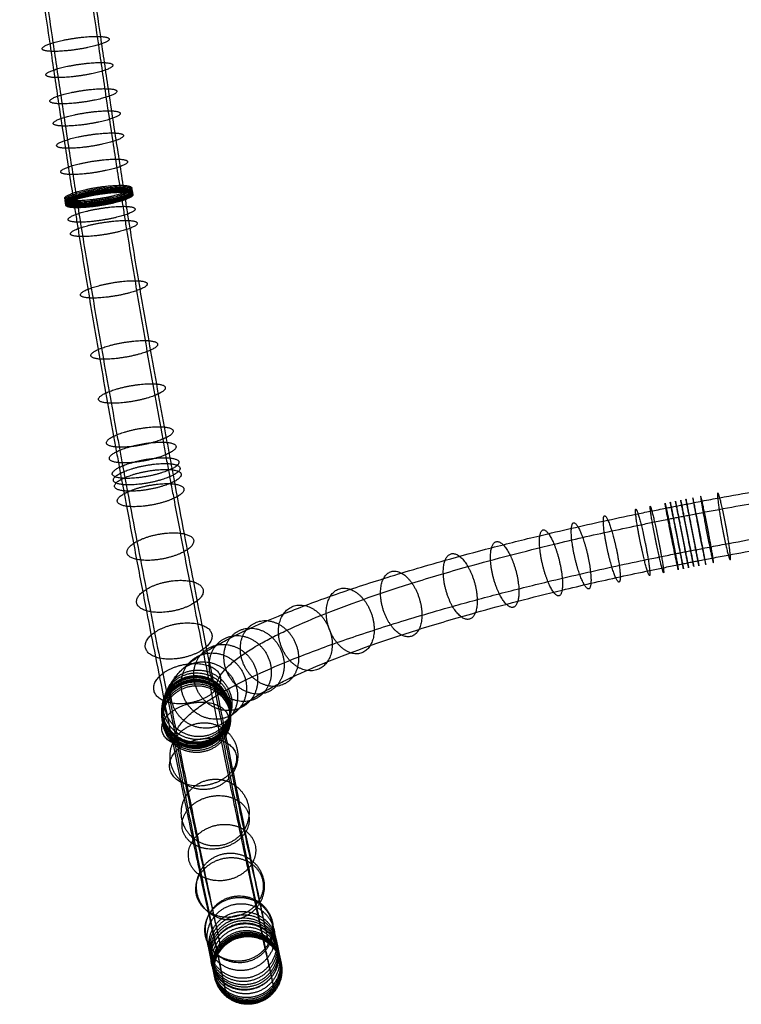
# Model space of a CAD drawing. Header units: millimetres. Extents: x -903 to 890, y -356 to 571.
# Tile 1 of 256: x -893 to -808, y -356 to -240. Entities that reach past the tile are written whole.
import ezdxf

# ---------------------------------------------------------------- set-up
doc = ezdxf.new("R2010")
doc.units = ezdxf.units.MM
doc.layers.add('Calque 03', color=7, linetype='Continuous', true_color=0x000000)

msp = doc.modelspace()

# ---------------------------------------------------------------- linework, layer by layer
at = {"layer": 'Calque 03'}
for points, knots in [([(-887.32, -215.9, 404.61), (-887.27, -216.32, 404.69), (-887.16, -217.16, 404.83), (-886.93, -218.84, 405.12), (-886.54, -221.75, 405.63), (-885.97, -225.91, 406.35), (-885.25, -231.12, 407.25), (-884.48, -236.57, 408.2), (-883.78, -241.39, 409.04), (-883.2, -245.34, 409.73), (-882.9, -247.4, 410.09), (-882.74, -248.43, 410.27)], [0, 0, 0, 0, 1.289806, 2.579611, 5.159222, 10.257115, 15.355009, 21.199074, 27.043139, 30.212182, 33.381225, 33.381225, 33.381225, 33.381225]), ([(-892.93, -216.58, 404.98), (-892.87, -217.01, 405.06), (-892.76, -217.84, 405.2), (-892.54, -219.53, 405.49), (-892.14, -222.45, 406), (-891.57, -226.61, 406.72), (-890.85, -231.84, 407.63), (-890.07, -237.3, 408.58), (-889.38, -242.14, 409.42), (-888.79, -246.1, 410.12), (-888.49, -248.16, 410.48), (-888.33, -249.19, 410.66)], [0, 0, 0, 0, 1.289806, 2.579611, 5.159222, 10.257115, 15.355009, 21.199074, 27.043139, 30.212182, 33.381225, 33.381225, 33.381225, 33.381225]), ([(-887.57, -216.9, 399.05), (-887.51, -217.31, 399.12), (-887.4, -218.16, 399.27), (-887.18, -219.84, 399.56), (-886.79, -222.75, 400.06), (-886.22, -226.91, 400.78), (-885.49, -232.12, 401.69), (-884.72, -237.57, 402.64), (-884.02, -242.4, 403.48), (-883.44, -246.35, 404.17), (-883.14, -248.41, 404.53), (-882.99, -249.44, 404.71)], [0, 0, 0, 0, 1.289806, 2.579611, 5.159222, 10.257115, 15.355009, 21.199074, 27.043139, 30.212182, 33.381225, 33.381225, 33.381225, 33.381225]), ([(-893.17, -217.58, 399.42), (-893.12, -218, 399.49), (-893.01, -218.84, 399.64), (-892.78, -220.52, 399.93), (-892.39, -223.45, 400.44), (-891.82, -227.61, 401.16), (-891.09, -232.84, 402.07), (-890.32, -238.31, 403.02), (-889.62, -243.14, 403.86), (-889.04, -247.11, 404.56), (-888.73, -249.17, 404.92), (-888.58, -250.2, 405.1)], [0, 0, 0, 0, 1.289806, 2.579611, 5.159222, 10.257115, 15.355009, 21.199074, 27.043139, 30.212182, 33.381225, 33.381225, 33.381225, 33.381225]), ([(-880.86, -260.65, 412.4), (-880.77, -261.2, 412.5), (-880.6, -262.31, 412.7), (-880.04, -265.8, 413.33), (-879.17, -271.09, 414.37), (-878.07, -277.52, 415.76), (-877.05, -283.26, 417.11), (-876.33, -287.26, 418.11), (-875.79, -290.16, 418.86), (-875.57, -291.37, 419.19), (-875.45, -292, 419.35)], [0, 0, 0, 0, 1.731226, 3.462452, 10.870985, 18.279518, 23.647479, 29.015439, 30.941025, 32.866611, 32.866611, 32.866611, 32.866611]), ([(-886.69, -262.47, 407.23), (-886.6, -263.04, 407.33), (-886.42, -264.17, 407.53), (-885.85, -267.72, 408.18), (-884.96, -273.12, 409.24), (-883.84, -279.67, 410.65), (-882.81, -285.53, 412.03), (-882.07, -289.6, 413.05), (-881.52, -292.55, 413.82), (-881.29, -293.78, 414.15), (-881.18, -294.38, 414.3)], [0, 0, 0, 0, 1.731226, 3.462452, 10.870985, 18.279518, 23.647479, 29.015439, 30.941025, 32.866611, 32.866611, 32.866611, 32.866611]), ([(-886.44, -261.46, 412.79), (-886.36, -262.02, 412.89), (-886.18, -263.13, 413.09), (-885.62, -266.63, 413.73), (-884.75, -271.95, 414.77), (-883.64, -278.39, 416.16), (-882.62, -284.16, 417.52), (-881.9, -288.17, 418.52), (-881.36, -291.08, 419.28), (-881.13, -292.3, 419.61), (-881.02, -292.92, 419.77)], [0, 0, 0, 0, 1.731226, 3.462452, 10.870985, 18.279518, 23.647479, 29.015439, 30.941025, 32.866611, 32.866611, 32.866611, 32.866611]), ([(-881.1, -261.65, 406.84), (-881.01, -262.22, 406.94), (-880.84, -263.35, 407.14), (-880.27, -266.89, 407.79), (-879.38, -272.27, 408.84), (-878.27, -278.79, 410.25), (-877.24, -284.63, 411.62), (-876.5, -288.68, 412.64), (-875.96, -291.63, 413.41), (-875.73, -292.85, 413.73), (-875.62, -293.46, 413.89)], [0, 0, 0, 0, 1.731226, 3.462452, 10.870985, 18.279518, 23.647479, 29.015439, 30.941025, 32.866611, 32.866611, 32.866611, 32.866611]), ([(-875.45, -292, 419.35), (-875.41, -292.23, 419.41), (-875.32, -292.69, 419.54), (-875.13, -293.73, 419.83), (-874.61, -296.51, 420.65), (-873.77, -300.98, 422.24), (-872.7, -306.53, 424.75), (-871.68, -311.75, 427.62), (-870.71, -316.62, 430.82), (-869.77, -321.24, 434.37), (-868.66, -326.68, 439.26), (-867.64, -331.59, 444.7), (-866.64, -336.27, 451.12), (-865.7, -340.64, 458.35), (-864.77, -344.89, 467.87), (-864.07, -348.05, 479.23), (-863.79, -349.27, 488.98), (-863.76, -349.37, 495.39), (-863.78, -349.27, 498.42), (-863.79, -349.19, 499.97), (-863.82, -349.08, 501.47), (-863.84, -348.95, 502.94), (-863.88, -348.79, 504.41), (-863.93, -348.53, 506.33), (-864.01, -348.18, 508.7), (-864.09, -347.76, 511.12), (-864.17, -347.4, 513.16), (-864.24, -347.07, 515.01), (-864.31, -346.72, 517.04), (-864.37, -346.47, 518.51), (-864.39, -346.34, 519.25)], [0, 0, 0, 0, 0.763662, 1.527324, 3.381064, 9.924282, 16.467501, 22.570498, 28.673496, 34.779646, 40.885797, 51.590953, 57.687621, 65.70449, 77.879912, 90.045113, 102.18148, 108.251578, 109.896926, 111.542275, 113.060307, 114.578339, 116.120422, 117.662505, 120.559846, 123.457187, 125.131672, 126.806157, 129.053063, 131.299968, 131.299968, 131.299968, 131.299968]), ([(-814.44, -297.43, 737.95), (-814.18, -297.38, 737.95), (-813.57, -297.26, 737.95), (-812.28, -297.01, 737.93), (-809.81, -296.54, 737.82), (-804.62, -295.61, 737.32), (-796.42, -294.29, 735.6), (-786.37, -292.99, 731.64), (-776.52, -292.1, 725.49), (-767.75, -291.74, 717.5), (-761.82, -291.91, 709.65), (-758.7, -292.24, 704.1), (-757.5, -292.42, 701.66), (-756.97, -292.51, 700.55), (-756.5, -292.59, 699.5), (-756.19, -292.66, 698.77), (-755.98, -292.7, 698.26), (-755.84, -292.73, 697.92), (-755.75, -292.76, 697.69), (-755.68, -292.77, 697.51), (-755.65, -292.78, 697.42)], [0, 0, 0, 0, 0.82223, 1.763273, 3.795205, 8.055084, 16.966665, 28.074537, 39.183334, 50.296599, 62.045676, 67.342389, 68.609587, 69.876784, 70.894765, 71.912747, 72.194113, 72.47548, 72.756847, 73.038214, 73.038214, 73.038214, 73.038214]), ([(-881.02, -292.92, 419.77), (-880.98, -293.15, 419.83), (-880.89, -293.61, 419.95), (-880.7, -294.65, 420.24), (-880.18, -297.42, 421.07), (-879.34, -301.87, 422.65), (-878.27, -307.41, 425.15), (-877.25, -312.62, 428.02), (-876.29, -317.47, 431.2), (-875.36, -322.08, 434.74), (-874.25, -327.49, 439.61), (-873.23, -332.38, 445.03), (-872.24, -337.04, 451.41), (-871.31, -341.38, 458.6), (-870.38, -345.6, 468.06), (-869.68, -348.74, 479.34), (-869.41, -349.95, 489.03), (-869.38, -350.05, 495.39), (-869.39, -349.95, 498.4), (-869.41, -349.87, 499.94), (-869.43, -349.77, 501.44), (-869.46, -349.63, 502.89), (-869.49, -349.47, 504.35), (-869.54, -349.22, 506.26), (-869.62, -348.86, 508.62), (-869.71, -348.45, 511.03), (-869.79, -348.08, 513.07), (-869.85, -347.76, 514.92), (-869.93, -347.41, 516.95), (-869.98, -347.16, 518.43), (-870.01, -347.03, 519.16)], [0, 0, 0, 0, 0.763662, 1.527324, 3.381064, 9.924282, 16.467501, 22.570498, 28.673496, 34.779646, 40.885797, 51.590953, 57.687621, 65.70449, 77.879912, 90.045113, 102.18148, 108.251578, 109.896926, 111.542275, 113.060307, 114.578339, 116.120422, 117.662505, 120.559846, 123.457187, 125.131672, 126.806157, 129.053063, 131.299968, 131.299968, 131.299968, 131.299968]), ([(-875.62, -293.46, 413.89), (-875.57, -293.71, 413.96), (-875.48, -294.22, 414.09), (-875.27, -295.32, 414.4), (-874.71, -298.31, 415.29), (-873.81, -303.1, 416.99), (-872.66, -309.06, 419.68), (-871.57, -314.65, 422.76), (-870.53, -319.88, 426.19), (-869.53, -324.83, 430), (-868.33, -330.66, 435.24), (-867.23, -335.93, 441.08), (-866.17, -340.95, 447.96), (-865.16, -345.63, 455.71), (-864.17, -350.19, 465.92), (-863.41, -353.58, 478.09), (-863.11, -354.88, 488.54), (-863.08, -354.98, 495.42), (-863.1, -354.88, 498.65), (-863.12, -354.8, 500.31), (-863.14, -354.68, 501.93), (-863.17, -354.54, 503.52), (-863.21, -354.36, 505.11), (-863.26, -354.09, 507.15), (-863.34, -353.72, 509.62), (-863.43, -353.29, 512.12), (-863.51, -352.92, 514.17), (-863.58, -352.6, 515.99), (-863.65, -352.26, 518.01), (-863.7, -352, 519.49), (-863.73, -351.88, 520.23)], [0, 0, 0, 0, 0.763662, 1.527324, 3.381064, 9.924282, 16.467501, 22.570498, 28.673496, 34.779646, 40.885797, 51.590953, 57.687621, 65.70449, 77.879912, 90.045113, 102.18148, 108.251578, 109.896926, 111.542275, 113.060307, 114.578339, 116.120422, 117.662505, 120.559846, 123.457187, 125.131672, 126.806157, 129.053063, 131.299968, 131.299968, 131.299968, 131.299968]), ([(-814.19, -298.74, 732.45), (-813.91, -298.68, 732.46), (-813.38, -298.58, 732.45), (-812.19, -298.35, 732.43), (-809.95, -297.93, 732.34), (-805.23, -297.08, 731.89), (-797.79, -295.89, 730.32), (-788.66, -294.71, 726.72), (-779.7, -293.9, 721.13), (-771.73, -293.57, 713.86), (-766.32, -293.72, 706.71), (-763.49, -294.02, 701.66), (-762.39, -294.19, 699.44), (-761.91, -294.26, 698.42), (-761.49, -294.34, 697.47), (-761.2, -294.4, 696.79), (-761.01, -294.44, 696.34), (-760.92, -294.46, 696.12), (-760.81, -294.49, 695.84), (-760.74, -294.51, 695.67), (-760.71, -294.52, 695.59)], [0, 0, 0, 0, 0.82223, 1.763273, 3.795205, 8.055084, 16.966665, 28.074537, 39.183334, 50.296599, 62.045676, 67.342389, 68.609587, 69.876784, 70.894765, 71.912747, 72.194113, 72.47548, 72.756847, 73.038214, 73.038214, 73.038214, 73.038214]), ([(-881.18, -294.38, 414.3), (-881.14, -294.63, 414.37), (-881.04, -295.14, 414.51), (-880.84, -296.24, 414.82), (-880.28, -299.22, 415.7), (-879.38, -304, 417.4), (-878.24, -309.94, 420.08), (-877.14, -315.52, 423.16), (-876.11, -320.73, 426.57), (-875.11, -325.66, 430.37), (-873.92, -331.47, 435.59), (-872.83, -336.71, 441.4), (-871.77, -341.71, 448.25), (-870.77, -346.36, 455.96), (-869.78, -350.9, 466.11), (-869.03, -354.26, 478.21), (-868.73, -355.56, 488.59), (-868.7, -355.66, 495.42), (-868.71, -355.56, 498.64), (-868.73, -355.48, 500.28), (-868.75, -355.36, 501.89), (-868.78, -355.22, 503.47), (-868.82, -355.04, 505.05), (-868.88, -354.78, 507.08), (-868.95, -354.4, 509.54), (-869.05, -353.98, 512.03), (-869.12, -353.61, 514.08), (-869.19, -353.29, 515.9), (-869.26, -352.95, 517.92), (-869.32, -352.69, 519.4), (-869.34, -352.56, 520.14)], [0, 0, 0, 0, 0.763662, 1.527324, 3.381064, 9.924282, 16.467501, 22.570498, 28.673496, 34.779646, 40.885797, 51.590953, 57.687621, 65.70449, 77.879912, 90.045113, 102.18148, 108.251578, 109.896926, 111.542275, 113.060307, 114.578339, 116.120422, 117.662505, 120.559846, 123.457187, 125.131672, 126.806157, 129.053063, 131.299968, 131.299968, 131.299968, 131.299968]), ([(-813.39, -302.82, 739.29), (-813.13, -302.77, 739.29), (-812.51, -302.65, 739.29), (-811.21, -302.4, 739.26), (-808.72, -301.93, 739.16), (-803.5, -300.99, 738.66), (-795.24, -299.67, 736.92), (-785.12, -298.36, 732.94), (-775.2, -297.46, 726.74), (-766.38, -297.1, 718.69), (-760.41, -297.27, 710.8), (-757.27, -297.6, 705.21), (-756.06, -297.78, 702.76), (-755.53, -297.87, 701.64), (-755.06, -297.95, 700.59), (-754.75, -298.02, 699.85), (-754.53, -298.06, 699.33), (-754.41, -298.09, 699.03), (-754.32, -298.12, 698.79), (-754.25, -298.13, 698.61), (-754.21, -298.14, 698.52)], [0, 0, 0, 0, 0.82223, 1.763273, 3.795205, 8.055084, 16.966665, 28.074537, 39.183334, 50.296599, 62.045676, 67.342389, 68.609587, 69.876784, 70.894765, 71.912747, 72.194113, 72.47548, 72.756847, 73.038214, 73.038214, 73.038214, 73.038214]), ([(-875.53, -319.92, 676.06), (-875.53, -319.9, 676.22), (-875.55, -319.83, 676.61), (-875.55, -319.74, 677.11), (-875.56, -319.67, 677.53), (-875.56, -319.56, 678.16), (-875.55, -319.44, 678.79), (-875.53, -319.32, 679.46), (-875.52, -319.24, 679.92), (-875.48, -319.07, 680.88), (-875.4, -318.81, 682.29), (-875.14, -318.25, 685.26), (-874.56, -317.45, 689.32), (-873.41, -316.38, 694.25), (-871.92, -315.29, 698.94), (-870.23, -314.25, 703.08), (-868.4, -313.26, 706.79), (-865.86, -312.02, 711.2), (-862.08, -310.37, 716.52), (-856.65, -308.32, 722.34), (-850.25, -306.19, 727.54), (-843.78, -304.27, 731.41), (-837.53, -302.58, 734.17), (-832.51, -301.33, 735.8), (-828.08, -300.29, 736.84), (-824.3, -299.44, 737.47), (-821.18, -298.78, 737.78), (-818.71, -298.27, 737.91), (-817.32, -298, 737.95), (-816.28, -297.79, 737.95), (-815.67, -297.67, 737.95), (-815.06, -297.55, 737.95), (-814.65, -297.47, 737.95), (-814.44, -297.43, 737.95)], [0, 0, 0, 0, 0.529059, 1.058118, 1.413668, 1.769219, 2.861516, 3.22766, 3.72249, 4.21732, 6.034078, 7.850836, 12.942971, 18.035107, 22.734526, 27.433945, 31.202093, 34.97024, 42.506535, 50.524062, 58.541588, 66.924187, 72.828874, 78.733562, 82.486434, 86.239306, 89.990499, 91.701804, 93.481198, 94.104562, 94.727926, 95.351289, 95.974653, 95.974653, 95.974653, 95.974653]), ([(-869.91, -319.24, 676.13), (-869.92, -319.21, 676.33), (-869.93, -319.15, 676.63), (-869.93, -319.08, 677.04), (-869.94, -319.01, 677.44), (-869.94, -318.91, 678), (-869.93, -318.81, 678.56), (-869.92, -318.7, 679.2), (-869.9, -318.62, 679.62), (-869.87, -318.47, 680.5), (-869.8, -318.23, 681.78), (-869.56, -317.72, 684.49), (-869.03, -316.99, 688.18), (-867.98, -316.01, 692.68), (-866.62, -315.02, 696.96), (-865.09, -314.08, 700.72), (-863.42, -313.17, 704.1), (-861.1, -312.04, 708.13), (-857.66, -310.54, 712.97), (-852.72, -308.68, 718.27), (-846.9, -306.74, 722.99), (-841.02, -304.99, 726.51), (-835.34, -303.46, 729.02), (-830.78, -302.32, 730.5), (-826.75, -301.37, 731.44), (-823.32, -300.6, 732.01), (-820.48, -300, 732.3), (-818.25, -299.54, 732.42), (-816.96, -299.29, 732.45), (-816.04, -299.1, 732.46), (-815.42, -298.98, 732.46), (-814.81, -298.86, 732.46), (-814.39, -298.78, 732.45), (-814.19, -298.74, 732.45)], [0, 0, 0, 0, 0.529059, 1.058118, 1.413668, 1.769219, 2.861516, 3.22766, 3.72249, 4.21732, 6.034078, 7.850836, 12.942971, 18.035107, 22.734526, 27.433945, 31.202093, 34.97024, 42.506535, 50.524062, 58.541588, 66.924187, 72.828874, 78.733562, 82.486434, 86.239306, 89.990499, 91.701804, 93.481198, 94.104562, 94.727926, 95.351289, 95.974653, 95.974653, 95.974653, 95.974653]), ([(-813.14, -304.13, 733.79), (-812.86, -304.08, 733.79), (-812.32, -303.97, 733.79), (-811.12, -303.74, 733.77), (-808.86, -303.32, 733.67), (-804.11, -302.46, 733.22), (-796.62, -301.26, 731.64), (-787.41, -300.07, 728.02), (-778.39, -299.26, 722.38), (-770.36, -298.92, 715.06), (-764.92, -299.08, 707.86), (-762.06, -299.38, 702.77), (-760.95, -299.55, 700.54), (-760.47, -299.63, 699.51), (-760.05, -299.7, 698.56), (-759.75, -299.76, 697.87), (-759.56, -299.8, 697.42), (-759.49, -299.82, 697.23), (-759.38, -299.85, 696.94), (-759.31, -299.87, 696.77), (-759.28, -299.88, 696.69)], [0, 0, 0, 0, 0.82223, 1.763273, 3.795205, 8.055084, 16.966665, 28.074537, 39.183334, 50.296599, 62.045676, 67.342389, 68.609587, 69.876784, 70.894765, 71.912747, 72.194113, 72.47548, 72.756847, 73.038214, 73.038214, 73.038214, 73.038214]), ([(-874.86, -325.46, 677.04), (-874.87, -325.43, 677.19), (-874.88, -325.36, 677.59), (-874.89, -325.27, 678.1), (-874.89, -325.2, 678.52), (-874.89, -325.09, 679.14), (-874.88, -324.97, 679.78), (-874.87, -324.86, 680.41), (-874.85, -324.78, 680.89), (-874.82, -324.6, 681.85), (-874.74, -324.35, 683.27), (-874.48, -323.78, 686.26), (-873.89, -322.97, 690.34), (-872.74, -321.9, 695.31), (-871.23, -320.8, 700.02), (-869.54, -319.76, 704.18), (-867.69, -318.76, 707.92), (-865.14, -317.51, 712.36), (-861.33, -315.85, 717.72), (-855.87, -313.79, 723.57), (-849.42, -311.64, 728.8), (-842.91, -309.71, 732.7), (-836.62, -308.01, 735.48), (-831.57, -306.75, 737.12), (-827.1, -305.7, 738.17), (-823.3, -304.85, 738.8), (-820.16, -304.18, 739.12), (-817.67, -303.67, 739.25), (-816.27, -303.39, 739.29), (-815.21, -303.18, 739.29), (-814.61, -303.06, 739.29), (-814, -302.94, 739.29), (-813.59, -302.86, 739.29), (-813.39, -302.82, 739.29)], [0, 0, 0, 0, 0.529059, 1.058118, 1.413668, 1.769219, 2.861516, 3.22766, 3.72249, 4.21732, 6.034078, 7.850836, 12.942971, 18.035107, 22.734526, 27.433945, 31.202093, 34.97024, 42.506535, 50.524062, 58.541588, 66.924187, 72.828874, 78.733562, 82.486434, 86.239306, 89.990499, 91.701804, 93.481198, 94.104562, 94.727926, 95.351289, 95.974653, 95.974653, 95.974653, 95.974653]), ([(-869.25, -324.77, 677.11), (-869.26, -324.74, 677.31), (-869.27, -324.69, 677.61), (-869.27, -324.61, 678.04), (-869.28, -324.54, 678.43), (-869.28, -324.44, 678.98), (-869.27, -324.34, 679.55), (-869.25, -324.23, 680.15), (-869.24, -324.16, 680.58), (-869.21, -324, 681.46), (-869.13, -323.76, 682.76), (-868.9, -323.25, 685.48), (-868.36, -322.51, 689.2), (-867.31, -321.53, 693.74), (-865.94, -320.53, 698.04), (-864.39, -319.58, 701.83), (-862.71, -318.67, 705.24), (-860.38, -317.53, 709.29), (-856.91, -316.02, 714.17), (-851.94, -314.14, 719.5), (-846.07, -312.19, 724.26), (-840.15, -310.43, 727.81), (-834.43, -308.89, 730.33), (-829.83, -307.74, 731.82), (-825.78, -306.78, 732.77), (-822.32, -306.01, 733.35), (-819.46, -305.4, 733.64), (-817.21, -304.94, 733.75), (-815.91, -304.68, 733.79), (-814.97, -304.49, 733.79), (-814.35, -304.37, 733.79), (-813.74, -304.25, 733.79), (-813.34, -304.17, 733.79), (-813.14, -304.13, 733.79)], [0, 0, 0, 0, 0.529059, 1.058118, 1.413668, 1.769219, 2.861516, 3.22766, 3.72249, 4.21732, 6.034078, 7.850836, 12.942971, 18.035107, 22.734526, 27.433945, 31.202093, 34.97024, 42.506535, 50.524062, 58.541588, 66.924187, 72.828874, 78.733562, 82.486434, 86.239306, 89.990499, 91.701804, 93.481198, 94.104562, 94.727926, 95.351289, 95.974653, 95.974653, 95.974653, 95.974653]), ([(-870.4, -345.19, 529.8), (-870.75, -343.51, 539.55), (-871.71, -338.92, 566.14), (-873.11, -332.11, 605.59), (-874.43, -325.52, 643.71), (-875.15, -321.84, 664.98), (-875.44, -320.38, 673.41)], [0, 0, 0, 0, 29.70297, 81.009002, 120.163565, 145.816721, 145.816721, 145.816721, 145.816721]), ([(-864.78, -344.51, 529.88), (-865.14, -342.82, 539.63), (-866.1, -338.23, 566.22), (-867.49, -331.42, 605.67), (-868.81, -324.84, 643.78), (-869.54, -321.16, 665.06), (-869.82, -319.7, 673.48)], [0, 0, 0, 0, 29.70297, 81.009002, 120.163565, 145.816721, 145.816721, 145.816721, 145.816721]), ([(-864.12, -350.04, 530.86), (-864.47, -348.36, 540.61), (-865.43, -343.76, 567.2), (-866.83, -336.96, 606.65), (-868.15, -330.37, 644.76), (-868.87, -326.69, 666.04), (-869.16, -325.23, 674.46)], [0, 0, 0, 0, 29.70297, 81.009002, 120.163565, 145.816721, 145.816721, 145.816721, 145.816721]), ([(-869.73, -350.73, 530.78), (-870.09, -349.04, 540.53), (-871.05, -344.45, 567.12), (-872.44, -337.64, 606.57), (-873.76, -331.06, 644.69), (-874.49, -327.37, 665.96), (-874.77, -325.92, 674.39)], [0, 0, 0, 0, 29.70297, 81.009002, 120.163565, 145.816721, 145.816721, 145.816721, 145.816721])]:
    msp.add_open_spline(points, degree=3, knots=knots, dxfattribs=at)
for points in [[(-889.25, -243.01, 409.58), (-892.17, -243.89, 406.99), (-889.49, -244.02, 404.02), (-886.82, -244.14, 401.04), (-883.9, -243.26, 403.63), (-880.98, -242.39, 406.22), (-883.65, -242.26, 409.2), (-886.33, -242.13, 412.17), (-889.25, -243.01, 409.58)], [(-888.79, -246.1, 410.12), (-891.71, -246.98, 407.53), (-889.04, -247.11, 404.56), (-886.36, -247.23, 401.58), (-883.44, -246.35, 404.17), (-880.53, -245.47, 406.76), (-883.2, -245.34, 409.73), (-885.87, -245.22, 412.71), (-888.79, -246.1, 410.12)], [(-888.33, -249.19, 410.66), (-891.25, -250.08, 408.07), (-888.58, -250.2, 405.1), (-885.9, -250.33, 402.13), (-882.99, -249.44, 404.71), (-880.07, -248.55, 407.3), (-882.74, -248.43, 410.27), (-885.42, -248.3, 413.25), (-888.33, -249.19, 410.66)], [(-887.94, -251.82, 411.12), (-890.85, -252.72, 408.53), (-888.18, -252.83, 405.56), (-885.51, -252.94, 402.58), (-882.59, -252.04, 405.17), (-879.68, -251.15, 407.76), (-882.35, -251.04, 410.73), (-885.02, -250.93, 413.71), (-887.94, -251.82, 411.12)], [(-887.54, -254.44, 411.57), (-890.45, -255.34, 408.99), (-887.78, -255.45, 406.01), (-885.11, -255.56, 403.04), (-882.19, -254.66, 405.62), (-879.28, -253.76, 408.21), (-881.95, -253.65, 411.19), (-884.62, -253.54, 414.16), (-887.54, -254.44, 411.57)], [(-887.06, -257.54, 412.11), (-889.97, -258.45, 409.53), (-887.3, -258.55, 406.55), (-884.63, -258.65, 403.58), (-881.72, -257.75, 406.16), (-878.8, -256.85, 408.75), (-881.47, -256.74, 411.72), (-884.14, -256.64, 414.7), (-887.06, -257.54, 412.11)], [(-886.57, -260.64, 412.65), (-889.49, -261.55, 410.07), (-886.82, -261.65, 407.09), (-884.15, -261.75, 404.12), (-881.23, -260.84, 406.7), (-878.32, -259.93, 409.29), (-880.99, -259.83, 412.26), (-883.66, -259.73, 415.24), (-886.57, -260.64, 412.65)], [(-886.55, -260.81, 412.68), (-889.46, -261.72, 410.1), (-886.79, -261.81, 407.12), (-884.12, -261.91, 404.14), (-881.21, -261, 406.73), (-878.29, -260.09, 409.31), (-880.96, -260, 412.29), (-883.63, -259.9, 415.27), (-886.55, -260.81, 412.68)], [(-886.52, -260.97, 412.71), (-889.44, -261.88, 410.12), (-886.77, -261.97, 407.15), (-884.1, -262.07, 404.17), (-881.18, -261.16, 406.76), (-878.27, -260.26, 409.34), (-880.94, -260.16, 412.32), (-883.61, -260.07, 415.3), (-886.52, -260.97, 412.71)], [(-886.52, -261.01, 412.72), (-889.43, -261.92, 410.13), (-886.76, -262.02, 407.16), (-884.09, -262.12, 404.18), (-881.17, -261.21, 406.76), (-878.26, -260.29, 409.35), (-880.93, -260.2, 412.32), (-883.6, -260.1, 415.3), (-886.52, -261.01, 412.72)], [(-886.51, -261.06, 412.73), (-889.42, -261.95, 410.14), (-886.75, -262.04, 407.16), (-884.09, -262.13, 404.18), (-881.17, -261.24, 406.77), (-878.25, -260.34, 409.36), (-880.92, -260.25, 412.33), (-883.59, -260.16, 415.31), (-886.51, -261.06, 412.73)], [(-886.5, -261.09, 412.73), (-889.42, -262.01, 410.15), (-886.75, -262.11, 407.17), (-884.07, -262.21, 404.19), (-881.16, -261.29, 406.78), (-878.25, -260.37, 409.36), (-880.92, -260.27, 412.34), (-883.59, -260.17, 415.31), (-886.5, -261.09, 412.73)], [(-886.5, -261.14, 412.74), (-889.41, -262.04, 410.15), (-886.74, -262.13, 407.18), (-884.07, -262.23, 404.2), (-881.16, -261.32, 406.78), (-878.24, -260.42, 409.37), (-880.91, -260.33, 412.35), (-883.58, -260.24, 415.32), (-886.5, -261.14, 412.74)], [(-886.49, -261.15, 412.74), (-889.41, -262.06, 410.16), (-886.74, -262.16, 407.18), (-884.07, -262.25, 404.2), (-881.15, -261.35, 406.79), (-878.24, -260.44, 409.37), (-880.91, -260.34, 412.35), (-883.58, -260.25, 415.33), (-886.49, -261.15, 412.74)], [(-886.49, -261.17, 412.74), (-889.4, -262.09, 410.16), (-886.73, -262.19, 407.19), (-884.06, -262.3, 404.21), (-881.15, -261.37, 406.79), (-878.24, -260.45, 409.38), (-880.91, -260.35, 412.35), (-883.58, -260.25, 415.33), (-886.49, -261.17, 412.74)], [(-886.49, -261.2, 412.75), (-889.4, -262.1, 410.16), (-886.73, -262.19, 407.19), (-884.06, -262.29, 404.21), (-881.15, -261.39, 406.8), (-878.23, -260.48, 409.38), (-880.9, -260.39, 412.36), (-883.57, -260.3, 415.34), (-886.49, -261.2, 412.75)], [(-886.48, -261.21, 412.75), (-889.4, -262.13, 410.17), (-886.73, -262.23, 407.19), (-884.05, -262.34, 404.22), (-881.14, -261.41, 406.8), (-878.23, -260.49, 409.38), (-880.9, -260.39, 412.36), (-883.57, -260.29, 415.33), (-886.48, -261.21, 412.75)], [(-886.48, -261.26, 412.76), (-889.39, -262.16, 410.17), (-886.72, -262.26, 407.2), (-884.05, -262.35, 404.22), (-881.14, -261.45, 406.81), (-878.22, -260.54, 409.39), (-880.89, -260.45, 412.37), (-883.56, -260.35, 415.34), (-886.48, -261.26, 412.76)], [(-886.47, -261.29, 412.77), (-889.38, -262.21, 410.18), (-886.71, -262.31, 407.21), (-884.04, -262.4, 404.23), (-881.13, -261.49, 406.81), (-878.22, -260.58, 409.4), (-880.89, -260.48, 412.37), (-883.56, -260.38, 415.35), (-886.47, -261.29, 412.77)], [(-886.46, -261.38, 412.78), (-889.37, -262.29, 410.2), (-886.7, -262.39, 407.22), (-884.03, -262.49, 404.24), (-881.12, -261.57, 406.83), (-878.2, -260.66, 409.41), (-880.87, -260.56, 412.39), (-883.54, -260.46, 415.36), (-886.46, -261.38, 412.78)], [(-886.44, -261.46, 412.79), (-889.36, -262.37, 410.21), (-886.69, -262.47, 407.23), (-884.02, -262.56, 404.26), (-881.1, -261.65, 406.84), (-878.19, -260.74, 409.43), (-880.86, -260.65, 412.4), (-883.53, -260.55, 415.38), (-886.44, -261.46, 412.79)], [(-886.18, -263.13, 413.09), (-889.09, -264.06, 410.51), (-886.42, -264.17, 407.54), (-883.75, -264.28, 404.56), (-880.83, -263.35, 407.14), (-877.92, -262.42, 409.72), (-880.6, -262.31, 412.7), (-883.27, -262.2, 415.67), (-886.18, -263.13, 413.09)], [(-885.91, -264.8, 413.4), (-888.82, -265.75, 410.82), (-886.15, -265.87, 407.85), (-883.47, -265.99, 404.87), (-880.56, -265.04, 407.45), (-877.66, -264.1, 410.03), (-880.33, -263.98, 413), (-883, -263.86, 415.98), (-885.91, -264.8, 413.4)], [(-884.74, -271.94, 414.79), (-887.64, -272.95, 412.22), (-884.96, -273.12, 409.26), (-882.27, -273.28, 406.3), (-879.38, -272.26, 408.86), (-876.48, -271.25, 411.43), (-879.16, -271.09, 414.39), (-881.84, -270.93, 417.35), (-884.74, -271.94, 414.79)], [(-883.53, -279.04, 416.33), (-886.41, -280.12, 413.78), (-883.72, -280.33, 410.82), (-881.03, -280.53, 407.87), (-878.15, -279.45, 410.42), (-875.26, -278.36, 412.97), (-877.95, -278.16, 415.92), (-880.64, -277.96, 418.88), (-883.53, -279.04, 416.33)], [(-882.62, -284.16, 417.53), (-885.5, -285.29, 414.99), (-882.8, -285.52, 412.04), (-880.11, -285.76, 409.1), (-877.23, -284.63, 411.63), (-874.36, -283.49, 414.17), (-877.05, -283.26, 417.12), (-879.74, -283.03, 420.07), (-882.62, -284.16, 417.53)], [(-881.7, -289.26, 418.81), (-884.56, -290.44, 416.28), (-881.87, -290.7, 413.34), (-879.17, -290.96, 410.4), (-876.3, -289.78, 412.93), (-873.43, -288.61, 415.45), (-876.13, -288.34, 418.39), (-878.83, -288.08, 421.33), (-881.7, -289.26, 418.81)], [(-881.36, -291.08, 419.28), (-884.22, -292.28, 416.76), (-881.52, -292.55, 413.82), (-878.82, -292.82, 410.88), (-875.96, -291.63, 413.41), (-873.09, -290.43, 415.93), (-875.79, -290.16, 418.87), (-878.49, -289.89, 421.81), (-881.36, -291.08, 419.28)], [(-881.02, -292.92, 419.77), (-883.88, -294.11, 417.24), (-881.18, -294.38, 414.3), (-878.48, -294.65, 411.37), (-875.62, -293.46, 413.89), (-872.75, -292.27, 416.41), (-875.45, -292, 419.35), (-878.15, -291.73, 422.29), (-881.02, -292.92, 419.77)], [(-880.89, -293.61, 419.95), (-883.75, -294.83, 417.44), (-881.04, -295.14, 414.51), (-878.34, -295.44, 411.58), (-875.48, -294.22, 414.09), (-872.62, -292.99, 416.61), (-875.32, -292.69, 419.54), (-878.03, -292.39, 422.47), (-880.89, -293.61, 419.95)], [(-880.76, -294.31, 420.15), (-883.62, -295.56, 417.64), (-880.9, -295.88, 414.72), (-878.19, -296.21, 411.79), (-875.34, -294.97, 414.3), (-872.48, -293.72, 416.81), (-875.19, -293.39, 419.73), (-877.9, -293.06, 422.66), (-880.76, -294.31, 420.15)], [(-880.44, -296, 420.65), (-883.29, -297.3, 418.16), (-880.57, -297.69, 415.25), (-877.85, -298.08, 412.35), (-875, -296.78, 414.84), (-872.16, -295.47, 417.33), (-874.88, -295.08, 420.24), (-877.6, -294.69, 423.14), (-880.44, -296, 420.65)], [(-810.57, -296.69, 737.84), (-809.99, -298.7, 741.26), (-809.49, -302.08, 739.18), (-808.98, -305.46, 737.1), (-809.56, -303.45, 733.69), (-810.13, -301.44, 730.28), (-810.64, -298.06, 732.36), (-811.14, -294.68, 734.43), (-810.57, -296.69, 737.84)], [(-816.92, -297.92, 737.95), (-816.55, -299.96, 741.37), (-815.86, -303.31, 739.29), (-815.17, -306.66, 737.21), (-815.55, -304.61, 733.79), (-815.92, -302.56, 730.37), (-816.61, -299.22, 732.45), (-817.3, -295.87, 734.53), (-816.92, -297.92, 737.95)], [(-816.29, -297.79, 737.95), (-815.88, -299.83, 741.37), (-815.22, -303.18, 739.29), (-814.56, -306.53, 737.21), (-814.96, -304.49, 733.79), (-815.37, -302.45, 730.38), (-816.03, -299.1, 732.46), (-816.69, -295.75, 734.54), (-816.29, -297.79, 737.95)], [(-815.67, -297.67, 737.95), (-815.26, -299.71, 741.37), (-814.61, -303.06, 739.29), (-813.95, -306.41, 737.21), (-814.35, -304.37, 733.79), (-814.76, -302.33, 730.38), (-815.42, -298.98, 732.46), (-816.08, -295.63, 734.54), (-815.67, -297.67, 737.95)], [(-815.06, -297.55, 737.95), (-814.65, -299.59, 741.37), (-814, -302.94, 739.29), (-813.34, -306.29, 737.21), (-813.74, -304.25, 733.79), (-814.15, -302.21, 730.37), (-814.8, -298.86, 732.46), (-815.46, -295.51, 734.54), (-815.06, -297.55, 737.95)], [(-814.44, -297.43, 737.95), (-814.04, -299.47, 741.37), (-813.39, -302.82, 739.29), (-812.73, -306.18, 737.21), (-813.14, -304.13, 733.79), (-813.54, -302.09, 730.37), (-814.19, -298.74, 732.45), (-814.84, -295.39, 734.53), (-814.44, -297.43, 737.95)], [(-813.61, -297.27, 737.95), (-813.18, -299.3, 741.36), (-812.55, -302.66, 739.28), (-811.92, -306.02, 737.2), (-812.35, -303.98, 733.79), (-812.78, -301.95, 730.37), (-813.41, -298.59, 732.45), (-814.04, -295.23, 734.53), (-813.61, -297.27, 737.95)], [(-812.65, -297.08, 737.93), (-812.18, -299.11, 741.35), (-811.58, -302.47, 739.27), (-810.99, -305.84, 737.19), (-811.47, -303.81, 733.77), (-811.94, -301.78, 730.36), (-812.53, -298.42, 732.44), (-813.13, -295.05, 734.52), (-812.65, -297.08, 737.93)], [(-820.48, -298.64, 737.81), (-820.28, -300.72, 741.22), (-819.46, -304.04, 739.15), (-818.63, -307.36, 737.07), (-818.83, -305.27, 733.66), (-819.02, -303.19, 730.25), (-819.85, -299.87, 732.33), (-820.68, -296.56, 734.4), (-820.48, -298.64, 737.81)], [(-818.73, -298.28, 737.9), (-818.45, -300.34, 741.32), (-817.7, -303.68, 739.24), (-816.94, -307.01, 737.16), (-817.23, -304.95, 733.75), (-817.51, -302.88, 730.33), (-818.26, -299.55, 732.41), (-819.02, -296.22, 734.49), (-818.73, -298.28, 737.9)], [(-828.07, -300.29, 736.8), (-828.25, -302.45, 740.16), (-827.1, -305.7, 738.12), (-825.94, -308.95, 736.09), (-825.77, -306.79, 732.73), (-825.59, -304.62, 729.37), (-826.74, -301.38, 731.41), (-827.89, -298.13, 733.44), (-828.07, -300.29, 736.8)], [(-824.3, -299.45, 737.43), (-824.29, -301.57, 740.82), (-823.3, -304.85, 738.76), (-822.3, -308.14, 736.7), (-822.31, -306.01, 733.31), (-822.32, -303.89, 729.92), (-823.31, -300.61, 731.98), (-824.31, -297.33, 734.04), (-824.3, -299.45, 737.43)], [(-879.34, -301.84, 422.73), (-882.15, -303.35, 420.31), (-879.38, -303.96, 417.49), (-876.62, -304.58, 414.66), (-873.81, -303.07, 417.08), (-871.01, -301.56, 419.5), (-873.77, -300.95, 422.32), (-876.53, -300.33, 425.15), (-879.34, -301.84, 422.73)], [(-831.79, -301.17, 735.93), (-832.15, -303.37, 739.24), (-830.84, -306.58, 737.25), (-829.53, -309.79, 735.25), (-829.17, -307.59, 731.94), (-828.81, -305.38, 728.62), (-830.12, -302.17, 730.62), (-831.43, -298.96, 732.61), (-831.79, -301.17, 735.93)], [(-837.49, -302.59, 734.08), (-838.13, -304.87, 737.3), (-836.58, -308.02, 735.39), (-835.03, -311.17, 733.47), (-834.39, -308.89, 730.25), (-833.75, -306.62, 727.02), (-835.3, -303.47, 728.94), (-836.85, -300.32, 730.85), (-837.49, -302.59, 734.08)], [(-842.97, -304.07, 731.66), (-843.87, -306.42, 734.77), (-842.09, -309.51, 732.95), (-840.31, -312.6, 731.14), (-839.4, -310.25, 728.03), (-838.5, -307.9, 724.93), (-840.28, -304.81, 726.74), (-842.06, -301.72, 728.55), (-842.97, -304.07, 731.66)], [(-850.24, -306.23, 727.31), (-851.5, -308.68, 730.2), (-849.41, -311.68, 728.57), (-847.32, -314.68, 726.94), (-846.06, -312.22, 724.05), (-844.8, -309.77, 721.15), (-846.89, -306.77, 722.78), (-848.97, -303.77, 724.41), (-850.24, -306.23, 727.31)], [(-878.25, -307.5, 425.29), (-881.02, -309.21, 422.96), (-878.21, -310.03, 420.23), (-875.41, -310.86, 417.5), (-872.64, -309.15, 419.83), (-869.87, -307.45, 422.16), (-872.68, -306.62, 424.88), (-875.48, -305.8, 427.61), (-878.25, -307.5, 425.29)], [(-856.52, -308.32, 722.21), (-858.09, -310.88, 724.85), (-855.74, -313.79, 723.44), (-853.39, -316.7, 722.02), (-851.82, -314.14, 719.37), (-850.25, -311.59, 716.72), (-852.6, -308.68, 718.14), (-854.95, -305.77, 719.56), (-856.52, -308.32, 722.21)], [(-862.05, -310.41, 716.29), (-863.88, -313.06, 718.65), (-861.3, -315.89, 717.48), (-858.72, -318.71, 716.31), (-856.88, -316.05, 713.95), (-855.05, -313.4, 711.59), (-857.63, -310.57, 712.76), (-860.21, -307.75, 713.93), (-862.05, -310.41, 716.29)], [(-866.46, -312.33, 710.08), (-868.51, -315.07, 712.14), (-865.74, -317.82, 711.23), (-862.98, -320.56, 710.32), (-860.93, -317.81, 708.25), (-858.89, -315.06, 706.19), (-861.65, -312.32, 707.1), (-864.42, -309.58, 708.01), (-866.46, -312.33, 710.08)], [(-877.26, -312.58, 428.08), (-879.99, -314.46, 425.85), (-877.15, -315.48, 423.22), (-874.31, -316.49, 420.6), (-871.57, -314.61, 422.83), (-868.84, -312.73, 425.07), (-871.68, -311.71, 427.69), (-874.52, -310.7, 430.31), (-877.26, -312.58, 428.08)], [(-868.36, -313.26, 706.77), (-870.5, -316.05, 708.67), (-867.66, -318.76, 707.9), (-864.81, -321.46, 707.12), (-862.68, -318.67, 705.22), (-860.54, -315.88, 703.31), (-863.38, -313.17, 704.09), (-866.23, -310.47, 704.86), (-868.36, -313.26, 706.77)], [(-870.06, -314.18, 703.34), (-872.27, -317.01, 705.08), (-869.36, -319.68, 704.45), (-866.45, -322.34, 703.82), (-864.23, -319.51, 702.07), (-862.01, -316.67, 700.33), (-864.93, -314, 700.96), (-867.84, -311.34, 701.6), (-870.06, -314.18, 703.34)], [(-871.86, -315.28, 698.92), (-874.16, -318.17, 700.45), (-871.17, -320.79, 700), (-868.19, -323.41, 699.55), (-865.88, -320.52, 698.02), (-863.58, -317.63, 696.49), (-866.57, -315.01, 696.94), (-869.56, -312.39, 697.39), (-871.86, -315.28, 698.92)], [(-873.31, -316.34, 694.36), (-875.68, -319.28, 695.68), (-872.64, -321.86, 695.42), (-869.59, -324.44, 695.15), (-867.22, -321.5, 693.84), (-864.84, -318.56, 692.52), (-867.89, -315.98, 692.78), (-870.94, -313.4, 693.05), (-873.31, -316.34, 694.36)], [(-876.29, -317.43, 431.26), (-878.99, -319.48, 429.13), (-876.11, -320.68, 426.63), (-873.23, -321.88, 424.13), (-870.53, -319.83, 426.25), (-867.83, -317.78, 428.37), (-870.71, -316.58, 430.88), (-873.59, -315.38, 433.38), (-876.29, -317.43, 431.26)], [(-875.23, -318.46, 684.15), (-877.69, -321.5, 684.98), (-874.56, -323.99, 685.13), (-871.44, -326.48, 685.29), (-868.98, -323.44, 684.46), (-866.51, -320.4, 683.63), (-869.64, -317.91, 683.47), (-872.77, -315.42, 683.31), (-875.23, -318.46, 684.15)], [(-874.48, -317.44, 689.3), (-876.91, -320.43, 690.38), (-873.82, -322.96, 690.32), (-870.72, -325.49, 690.27), (-868.29, -322.5, 689.19), (-865.86, -319.51, 688.11), (-868.96, -316.98, 688.17), (-872.06, -314.44, 688.23), (-874.48, -317.44, 689.3)], [(-875.56, -319.6, 677.9), (-878.03, -322.69, 678.46), (-874.89, -325.13, 678.88), (-871.75, -327.57, 679.31), (-869.28, -324.48, 678.76), (-866.8, -321.39, 678.2), (-869.94, -318.95, 677.78), (-873.08, -316.51, 677.35), (-875.56, -319.6, 677.9)], [(-875.56, -319.67, 677.53), (-878.03, -322.76, 678.07), (-874.89, -325.2, 678.52), (-871.75, -327.63, 678.96), (-869.27, -324.54, 678.43), (-866.8, -321.45, 677.89), (-869.94, -319.01, 677.44), (-873.08, -316.57, 677), (-875.56, -319.67, 677.53)], [(-875.55, -319.73, 677.17), (-878.03, -322.83, 677.69), (-874.89, -325.26, 678.16), (-871.75, -327.7, 678.62), (-869.27, -324.6, 678.09), (-866.79, -321.5, 677.57), (-869.94, -319.07, 677.1), (-873.08, -316.64, 676.64), (-875.55, -319.73, 677.17)], [(-875.54, -319.83, 676.61), (-878.02, -322.94, 677.08), (-874.88, -325.36, 677.59), (-871.74, -327.79, 678.09), (-869.27, -324.68, 677.61), (-866.79, -321.58, 677.13), (-869.93, -319.15, 676.63), (-873.07, -316.73, 676.13), (-875.54, -319.83, 676.61)], [(-875.54, -319.4, 679.04), (-878.02, -322.48, 679.64), (-874.88, -324.93, 680.01), (-871.74, -327.38, 680.38), (-869.26, -324.3, 679.77), (-866.79, -321.22, 679.17), (-869.92, -318.77, 678.8), (-873.06, -316.32, 678.43), (-875.54, -319.4, 679.04)], [(-875.53, -319.33, 679.42), (-878.01, -322.41, 680.03), (-874.87, -324.87, 680.38), (-871.73, -327.32, 680.73), (-869.25, -324.24, 680.12), (-866.78, -321.16, 679.51), (-869.92, -318.7, 679.16), (-873.06, -316.25, 678.81), (-875.53, -319.33, 679.42)], [(-875.52, -319.24, 679.92), (-877.99, -322.32, 680.56), (-874.85, -324.78, 680.88), (-871.72, -327.23, 681.21), (-869.24, -324.16, 680.58), (-866.76, -321.08, 679.95), (-869.9, -318.62, 679.62), (-873.04, -316.16, 679.29), (-875.52, -319.24, 679.92)], [(-875.5, -319.15, 680.43), (-877.97, -322.22, 681.09), (-874.83, -324.68, 681.4), (-871.7, -327.15, 681.7), (-869.22, -324.07, 681.05), (-866.75, -321, 680.39), (-869.88, -318.54, 680.08), (-873.02, -316.08, 679.77), (-875.5, -319.15, 680.43)], [(-875.39, -318.81, 682.29), (-877.86, -321.87, 683.04), (-874.73, -324.34, 683.27), (-871.59, -326.82, 683.5), (-869.12, -323.76, 682.76), (-866.65, -320.71, 682.01), (-869.79, -318.23, 681.78), (-872.92, -315.75, 681.55), (-875.39, -318.81, 682.29)], [(-875.53, -319.92, 676.06), (-878, -323.03, 676.52), (-874.86, -325.46, 677.04), (-871.72, -327.88, 677.57), (-869.25, -324.77, 677.11), (-866.77, -321.66, 676.66), (-869.91, -319.24, 676.13), (-873.05, -316.82, 675.61), (-875.53, -319.92, 676.06)], [(-875.48, -320.15, 674.73), (-877.96, -323.26, 675.19), (-874.82, -325.69, 675.71), (-871.68, -328.11, 676.24), (-869.2, -325, 675.78), (-866.73, -321.89, 675.33), (-869.87, -319.47, 674.81), (-873.01, -317.05, 674.28), (-875.48, -320.15, 674.73)], [(-875.44, -320.38, 673.41), (-877.91, -323.49, 673.86), (-874.77, -325.92, 674.39), (-871.63, -328.34, 674.91), (-869.16, -325.23, 674.46), (-866.68, -322.12, 674), (-869.82, -319.7, 673.48), (-872.96, -317.28, 672.95), (-875.44, -320.38, 673.41)], [(-875.36, -322.03, 434.8), (-878.03, -324.24, 432.8), (-875.12, -325.61, 430.43), (-872.2, -326.99, 428.06), (-869.53, -324.78, 430.06), (-866.87, -322.58, 432.06), (-869.78, -321.2, 434.43), (-872.7, -319.82, 436.8), (-875.36, -322.03, 434.8)], [(-874.58, -324.76, 648.14), (-877.05, -327.87, 648.59), (-873.91, -330.29, 649.12), (-870.77, -332.71, 649.65), (-868.3, -329.6, 649.19), (-865.82, -326.49, 648.74), (-868.96, -324.07, 648.21), (-872.1, -321.65, 647.69), (-874.58, -324.76, 648.14)], [(-874.48, -326.35, 438.68), (-877.12, -328.71, 436.82), (-874.17, -330.25, 434.6), (-871.22, -331.79, 432.38), (-868.58, -329.44, 434.25), (-865.94, -327.08, 436.12), (-868.89, -325.54, 438.33), (-871.84, -323.99, 440.55), (-874.48, -326.35, 438.68)], [(-873.24, -331.42, 609.58), (-875.72, -334.53, 610.03), (-872.58, -336.95, 610.56), (-869.44, -339.37, 611.09), (-866.96, -336.27, 610.64), (-864.49, -333.16, 610.19), (-867.63, -330.73, 609.66), (-870.77, -328.31, 609.13), (-873.24, -331.42, 609.58)], [(-873.06, -333.18, 446.26), (-875.65, -335.77, 444.65), (-872.64, -337.58, 442.72), (-869.64, -339.39, 440.8), (-867.05, -336.8, 442.41), (-864.46, -334.21, 444.02), (-867.46, -332.4, 445.94), (-870.47, -330.6, 447.87), (-873.06, -333.18, 446.26)], [(-872.33, -336.62, 450.96), (-874.89, -339.32, 449.51), (-871.86, -341.26, 447.77), (-868.83, -343.2, 446.02), (-866.26, -340.5, 447.48), (-863.7, -337.79, 448.93), (-866.73, -335.85, 450.67), (-869.76, -333.91, 452.41), (-872.33, -336.62, 450.96)], [(-871.48, -340.58, 457.52), (-874.01, -343.42, 456.29), (-870.95, -345.51, 454.8), (-867.88, -347.61, 453.32), (-865.35, -344.77, 454.55), (-862.81, -341.93, 455.78), (-865.87, -339.84, 457.27), (-868.94, -337.74, 458.75), (-871.48, -340.58, 457.52)], [(-871.45, -340.14, 559.05), (-873.93, -343.25, 559.5), (-870.79, -345.68, 560.03), (-867.65, -348.1, 560.56), (-865.17, -344.99, 560.11), (-862.7, -341.88, 559.66), (-865.84, -339.46, 559.13), (-868.98, -337.03, 558.6), (-871.45, -340.14, 559.05)], [(-870.44, -345.33, 468.17), (-872.94, -348.32, 467.29), (-869.84, -350.61, 466.22), (-866.73, -352.89, 465.15), (-864.23, -349.9, 466.03), (-861.73, -346.9, 466.91), (-864.83, -344.62, 467.98), (-867.94, -342.34, 469.05), (-870.44, -345.33, 468.17)], [(-870.4, -345.19, 529.8), (-872.87, -348.3, 530.24), (-869.73, -350.73, 530.78), (-866.59, -353.15, 531.31), (-864.12, -350.04, 530.86), (-861.64, -346.93, 530.41), (-864.78, -344.51, 529.88), (-867.92, -342.08, 529.35), (-870.4, -345.19, 529.8)], [(-870.2, -346.11, 524.48), (-872.68, -349.22, 524.93), (-869.54, -351.64, 525.46), (-866.4, -354.07, 525.99), (-863.92, -350.96, 525.54), (-861.45, -347.85, 525.1), (-864.59, -345.42, 524.57), (-867.73, -343, 524.03), (-870.2, -346.11, 524.48)], [(-870.01, -347.03, 519.16), (-872.48, -350.14, 519.61), (-869.34, -352.56, 520.14), (-866.21, -354.99, 520.68), (-863.73, -351.88, 520.23), (-861.26, -348.77, 519.78), (-864.39, -346.34, 519.25), (-867.53, -343.92, 518.71), (-870.01, -347.03, 519.16)], [(-869.93, -347.41, 516.95), (-872.4, -350.52, 517.4), (-869.26, -352.95, 517.93), (-866.13, -355.37, 518.46), (-863.65, -352.26, 518.01), (-861.17, -349.15, 517.57), (-864.31, -346.72, 517.04), (-867.45, -344.3, 516.51), (-869.93, -347.41, 516.95)], [(-869.85, -347.79, 514.73), (-872.32, -350.9, 515.18), (-869.18, -353.33, 515.72), (-866.04, -355.75, 516.25), (-863.57, -352.64, 515.8), (-861.09, -349.53, 515.36), (-864.23, -347.11, 514.82), (-867.37, -344.68, 514.29), (-869.85, -347.79, 514.73)], [(-869.79, -348.08, 513.08), (-872.26, -351.19, 513.53), (-869.12, -353.61, 514.08), (-865.98, -356.03, 514.62), (-863.51, -352.92, 514.17), (-861.03, -349.82, 513.71), (-864.17, -347.4, 513.16), (-867.31, -344.98, 512.62), (-869.79, -348.08, 513.08)], [(-869.74, -348.46, 479.41), (-872.22, -351.56, 478.9), (-869.09, -353.97, 478.28), (-865.96, -356.37, 477.65), (-863.48, -353.27, 478.16), (-861, -350.18, 478.67), (-864.13, -347.77, 479.3), (-867.26, -345.36, 479.92), (-869.74, -348.46, 479.41)], [(-869.72, -348.38, 511.43), (-872.2, -351.48, 511.89), (-869.06, -353.9, 512.43), (-865.92, -356.32, 512.97), (-863.45, -353.22, 512.52), (-860.97, -350.11, 512.06), (-864.11, -347.69, 511.52), (-867.25, -345.27, 510.98), (-869.72, -348.38, 511.43)], [(-869.62, -348.85, 508.62), (-872.1, -351.97, 509.04), (-868.96, -354.39, 509.54), (-865.82, -356.82, 510.04), (-863.34, -353.71, 509.62), (-860.87, -350.59, 509.2), (-864.01, -348.17, 508.7), (-867.15, -345.74, 508.2), (-869.62, -348.85, 508.62)], [(-869.53, -349.27, 505.83), (-872.01, -352.4, 506.19), (-868.86, -354.83, 506.61), (-865.72, -357.27, 507.04), (-863.25, -354.15, 506.68), (-860.78, -351.03, 506.32), (-863.92, -348.59, 505.9), (-867.06, -346.15, 505.47), (-869.53, -349.27, 505.83)], [(-869.49, -349.47, 504.35), (-871.96, -352.59, 504.67), (-868.82, -355.04, 505.04), (-865.68, -357.48, 505.42), (-863.21, -354.35, 505.1), (-860.73, -351.23, 504.79), (-863.88, -348.78, 504.41), (-867.02, -346.34, 504.03), (-869.49, -349.47, 504.35)], [(-869.46, -349.63, 502.88), (-871.93, -352.76, 503.15), (-868.78, -355.22, 503.46), (-865.64, -357.67, 503.78), (-863.17, -354.53, 503.51), (-860.7, -351.4, 503.24), (-863.84, -348.95, 502.93), (-866.99, -346.5, 502.61), (-869.46, -349.63, 502.88)], [(-869.43, -349.76, 501.43), (-871.9, -352.9, 501.65), (-868.75, -355.36, 501.89), (-865.61, -357.82, 502.14), (-863.14, -354.68, 501.93), (-860.67, -351.54, 501.72), (-863.82, -349.08, 501.47), (-866.96, -346.62, 501.22), (-869.43, -349.76, 501.43)], [(-869.41, -349.86, 499.98), (-871.88, -353.01, 500.14), (-868.73, -355.47, 500.33), (-865.59, -357.93, 500.52), (-863.12, -354.79, 500.36), (-860.65, -351.64, 500.2), (-863.8, -349.18, 500.01), (-866.94, -346.72, 499.82), (-869.41, -349.86, 499.98)], [(-869.41, -349.91, 490.98), (-871.88, -353.05, 490.85), (-868.73, -355.52, 490.68), (-865.59, -357.98, 490.52), (-863.12, -354.84, 490.65), (-860.65, -351.69, 490.78), (-863.8, -349.23, 490.94), (-866.94, -346.77, 491.11), (-869.41, -349.91, 490.98)], [(-869.4, -349.94, 498.4), (-871.86, -353.09, 498.51), (-868.72, -355.55, 498.64), (-865.57, -358.02, 498.76), (-863.1, -354.87, 498.65), (-860.63, -351.73, 498.54), (-863.78, -349.26, 498.42), (-866.93, -346.8, 498.29), (-869.4, -349.94, 498.4)], [(-869.39, -349.99, 496.82), (-871.85, -353.14, 496.88), (-868.71, -355.61, 496.94), (-865.56, -358.08, 497.01), (-863.09, -354.93, 496.95), (-860.62, -351.78, 496.89), (-863.77, -349.31, 496.82), (-866.92, -346.85, 496.76), (-869.39, -349.99, 496.82)]]:
    msp.add_rational_spline(points, [1, 0.707106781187, 1, 0.707106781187, 1, 0.707106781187, 1, 0.707106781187, 1], degree=2, knots=[0, 0, 0, 6.283185, 6.283185, 12.566371, 12.566371, 18.849556, 18.849556, 25.132741, 25.132741, 25.132741], dxfattribs=at)
for points in [[(-882.74, -248.43, 410.27), (-882.48, -250.17, 410.58), (-882.22, -251.91, 410.88), (-881.95, -253.65, 411.19)], [(-888.33, -249.19, 410.66), (-888.07, -250.95, 410.97), (-887.8, -252.7, 411.27), (-887.54, -254.44, 411.57)], [(-882.99, -249.44, 404.71), (-882.73, -251.17, 405.02), (-882.46, -252.91, 405.32), (-882.19, -254.66, 405.62)], [(-888.58, -250.2, 405.1), (-888.32, -251.95, 405.41), (-888.05, -253.7, 405.71), (-887.78, -255.45, 406.01)], [(-881.95, -253.65, 411.19), (-881.63, -255.71, 411.54), (-881.31, -257.77, 411.9), (-880.99, -259.83, 412.26)], [(-887.78, -255.45, 406.01), (-887.46, -257.52, 406.37), (-887.14, -259.58, 406.73), (-886.82, -261.65, 407.09)], [(-887.54, -254.44, 411.57), (-887.22, -256.51, 411.93), (-886.9, -258.58, 412.29), (-886.57, -260.64, 412.65)], [(-882.19, -254.66, 405.62), (-881.88, -256.72, 405.98), (-881.56, -258.78, 406.34), (-881.23, -260.84, 406.7)], [(-880.99, -259.83, 412.26), (-880.97, -259.95, 412.28), (-880.96, -260.04, 412.3), (-880.94, -260.16, 412.32)], [(-880.94, -260.16, 412.32), (-880.93, -260.18, 412.32), (-880.93, -260.21, 412.33), (-880.92, -260.25, 412.33)], [(-886.57, -260.64, 412.65), (-886.56, -260.75, 412.67), (-886.54, -260.86, 412.69), (-886.52, -260.97, 412.71)], [(-886.52, -260.97, 412.71), (-886.52, -260.99, 412.71), (-886.51, -261.02, 412.72), (-886.51, -261.06, 412.73)], [(-886.51, -261.06, 412.73), (-886.51, -261.07, 412.73), (-886.5, -261.1, 412.73), (-886.5, -261.14, 412.74)], [(-886.5, -261.14, 412.74), (-886.49, -261.15, 412.74), (-886.49, -261.16, 412.74), (-886.49, -261.17, 412.74)], [(-886.49, -261.17, 412.74), (-886.49, -261.19, 412.75), (-886.48, -261.21, 412.75), (-886.48, -261.21, 412.75)], [(-886.48, -261.21, 412.75), (-886.48, -261.24, 412.76), (-886.47, -261.27, 412.76), (-886.47, -261.29, 412.77)], [(-886.47, -261.29, 412.77), (-886.46, -261.36, 412.78), (-886.45, -261.4, 412.78), (-886.44, -261.46, 412.79)], [(-881.23, -260.84, 406.7), (-881.22, -260.95, 406.72), (-881.2, -261.06, 406.74), (-881.18, -261.16, 406.76)], [(-881.18, -261.16, 406.76), (-881.18, -261.2, 406.76), (-881.17, -261.22, 406.77), (-881.17, -261.24, 406.77)], [(-881.17, -261.24, 406.77), (-881.16, -261.28, 406.78), (-881.16, -261.31, 406.78), (-881.16, -261.32, 406.78)], [(-881.16, -261.32, 406.78), (-881.15, -261.34, 406.79), (-881.15, -261.35, 406.79), (-881.15, -261.37, 406.79)], [(-881.15, -261.37, 406.79), (-881.15, -261.38, 406.79), (-881.15, -261.39, 406.8), (-881.14, -261.41, 406.8)], [(-880.92, -260.25, 412.33), (-880.92, -260.26, 412.34), (-880.92, -260.28, 412.34), (-880.91, -260.33, 412.35)], [(-880.91, -260.33, 412.35), (-880.91, -260.34, 412.35), (-880.91, -260.35, 412.35), (-880.91, -260.35, 412.35)], [(-880.91, -260.35, 412.35), (-880.9, -260.39, 412.36), (-880.9, -260.4, 412.36), (-880.9, -260.39, 412.36)], [(-880.9, -260.39, 412.36), (-880.89, -260.43, 412.37), (-880.89, -260.47, 412.37), (-880.89, -260.48, 412.37)], [(-880.89, -260.48, 412.37), (-880.88, -260.55, 412.39), (-880.87, -260.57, 412.39), (-880.86, -260.65, 412.4)], [(-886.82, -261.65, 407.09), (-886.8, -261.75, 407.11), (-886.78, -261.88, 407.13), (-886.77, -261.97, 407.15)], [(-886.77, -261.97, 407.15), (-886.76, -262.01, 407.15), (-886.76, -262.04, 407.16), (-886.75, -262.04, 407.16)], [(-886.75, -262.04, 407.16), (-886.75, -262.1, 407.17), (-886.74, -262.13, 407.17), (-886.74, -262.13, 407.18)], [(-886.74, -262.13, 407.18), (-886.74, -262.15, 407.18), (-886.74, -262.17, 407.18), (-886.73, -262.19, 407.19)], [(-886.73, -262.19, 407.19), (-886.73, -262.18, 407.18), (-886.73, -262.2, 407.19), (-886.73, -262.23, 407.19)], [(-886.73, -262.23, 407.19), (-886.72, -262.24, 407.2), (-886.72, -262.27, 407.2), (-886.71, -262.31, 407.21)], [(-886.71, -262.31, 407.21), (-886.71, -262.35, 407.21), (-886.69, -262.43, 407.23), (-886.69, -262.47, 407.23)], [(-881.14, -261.41, 406.8), (-881.14, -261.43, 406.8), (-881.13, -261.46, 406.81), (-881.13, -261.49, 406.81)], [(-881.13, -261.49, 406.81), (-881.12, -261.54, 406.82), (-881.11, -261.61, 406.83), (-881.1, -261.65, 406.84)], [(-869.82, -319.7, 673.48), (-869.85, -319.55, 674.36), (-869.88, -319.39, 675.25), (-869.91, -319.24, 676.13)], [(-875.44, -320.38, 673.41), (-875.47, -320.23, 674.29), (-875.5, -320.08, 675.18), (-875.53, -319.92, 676.06)], [(-869.16, -325.23, 674.46), (-869.19, -325.08, 675.34), (-869.22, -324.92, 676.23), (-869.25, -324.77, 677.11)], [(-874.77, -325.92, 674.39), (-874.8, -325.76, 675.27), (-874.83, -325.61, 676.16), (-874.86, -325.46, 677.04)], [(-864.39, -346.34, 519.25), (-864.52, -345.73, 522.79), (-864.65, -345.12, 526.34), (-864.78, -344.51, 529.88)], [(-870.01, -347.03, 519.16), (-870.14, -346.42, 522.71), (-870.27, -345.81, 526.25), (-870.4, -345.19, 529.8)], [(-869.34, -352.56, 520.14), (-869.47, -351.95, 523.69), (-869.6, -351.34, 527.23), (-869.73, -350.73, 530.78)], [(-863.73, -351.88, 520.23), (-863.86, -351.26, 523.77), (-863.99, -350.65, 527.32), (-864.12, -350.04, 530.86)]]:
    msp.add_open_spline(points, degree=3, dxfattribs=at)

doc.saveas('drawing.dxf')
